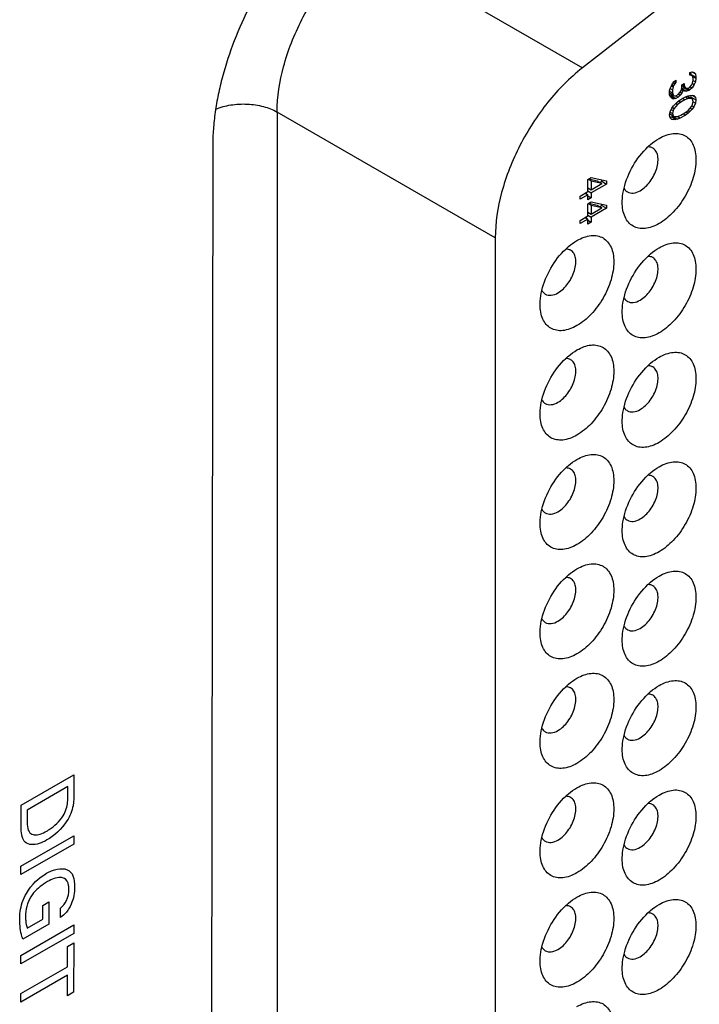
# Model space of a CAD drawing. Header units: inches. Extents: x 0 to 34, y 0 to 22.
# Tile 11 of 74: x 5.774 to 6.23, y 13.189 to 13.85. Entities that reach past the tile are written whole.
import ezdxf

# ---------------------------------------------------------------- set-up
doc = ezdxf.new("R2010")
doc.units = ezdxf.units.IN
doc.header["$LTSCALE"] = 1.87
doc.header["$MEASUREMENT"] = 0
doc.layers.get('0').update_dxf_attribs({"linetype": 'CONTINUOUS'})
doc.layers.add('02___PRT_ALL_AXES', color=7, linetype='CONTINUOUS')

msp = doc.modelspace()

# ---------------------------------------------------------------- linework, layer by layer
at = {"color": 7, "linetype": 'CONTINUOUS'}
for p, q in [((6.00562, 13.9023), (6.15199, 13.81779)), ((6.23048, 13.87909), (6.15199, 13.81779)), ((6.22413, 13.81468), (6.22563, 13.81521)), ((6.22413, 13.81298), (6.22413, 13.81468)), ((6.22413, 13.8136), (6.22526, 13.81295)), ((6.22526, 13.81295), (6.22413, 13.81298)), ((6.22508, 13.81346), (6.22483, 13.81492)), ((6.22508, 13.81346), (6.22827, 13.81162)), ((6.22508, 13.81305), (6.22508, 13.81346)), ((6.22601, 13.81236), (6.22526, 13.81295)), ((6.22551, 13.81516), (6.22789, 13.81379)), ((6.22563, 13.81521), (6.22714, 13.81471)), ((6.22639, 13.81088), (6.22601, 13.81236)), ((6.22604, 13.81223), (6.22827, 13.81094)), ((6.22714, 13.81471), (6.22789, 13.81379)), ((6.22789, 13.81379), (6.22827, 13.81162)), ((6.22827, 13.81162), (6.22827, 13.81094)), ((6.21097, 13.80402), (6.21172, 13.80581)), ((6.2117, 13.80576), (6.21285, 13.8051)), ((6.21172, 13.80581), (6.21247, 13.80727)), ((6.21214, 13.80662), (6.21322, 13.806)), ((6.21247, 13.80727), (6.2136, 13.8086)), ((6.21285, 13.8051), (6.21247, 13.80318)), ((6.21322, 13.806), (6.21285, 13.8051)), ((6.21288, 13.80775), (6.21397, 13.80711)), ((6.21397, 13.80711), (6.21322, 13.806)), ((6.21357, 13.80856), (6.21473, 13.80789)), ((6.2136, 13.8086), (6.21473, 13.80959)), ((6.21473, 13.80789), (6.21397, 13.80711)), ((6.21473, 13.80959), (6.21473, 13.80789)), ((6.21849, 13.80292), (6.21886, 13.80517)), ((6.21886, 13.80653), (6.22037, 13.8074)), ((6.21886, 13.80517), (6.21886, 13.80653)), ((6.21886, 13.80574), (6.22112, 13.80444)), ((6.21919, 13.80672), (6.22037, 13.80604)), ((6.22037, 13.8074), (6.22037, 13.80604)), ((6.22037, 13.80604), (6.22112, 13.80444)), ((6.22413, 13.80481), (6.22526, 13.80614)), ((6.22434, 13.80507), (6.22563, 13.80432)), ((6.22526, 13.80614), (6.22601, 13.8076)), ((6.22714, 13.80655), (6.22563, 13.80432)), ((6.22585, 13.80729), (6.22714, 13.80655)), ((6.22601, 13.8076), (6.22639, 13.80952)), ((6.22633, 13.80924), (6.22789, 13.80834)), ((6.22639, 13.80952), (6.22639, 13.81088)), ((6.22789, 13.80834), (6.22714, 13.80655)), ((6.22827, 13.81094), (6.22789, 13.80834)), ((6.21059, 13.80244), (6.21097, 13.80402)), ((6.21059, 13.79972), (6.21059, 13.80244)), ((6.21059, 13.80223), (6.21247, 13.80114)), ((6.21059, 13.80096), (6.21285, 13.79966)), ((6.21059, 13.80071), (6.21322, 13.79919)), ((6.21097, 13.79857), (6.21059, 13.79972)), ((6.21083, 13.79898), (6.21154, 13.79918)), ((6.21172, 13.79765), (6.21097, 13.79857)), ((6.21098, 13.80404), (6.21247, 13.80318)), ((6.211, 13.79853), (6.2136, 13.79703)), ((6.21154, 13.79918), (6.2124, 13.79967)), ((6.21154, 13.79918), (6.21473, 13.79734)), ((6.21247, 13.80318), (6.21247, 13.80114)), ((6.21247, 13.80114), (6.21285, 13.79966)), ((6.21285, 13.79966), (6.21322, 13.79919)), ((6.21322, 13.79919), (6.21397, 13.79895)), ((6.21397, 13.79895), (6.21473, 13.79904)), ((6.21473, 13.79904), (6.21623, 13.79991)), ((6.21476, 13.79906), (6.21623, 13.79821)), ((6.21623, 13.79991), (6.21774, 13.80146)), ((6.21774, 13.79942), (6.21623, 13.79821)), ((6.21647, 13.80015), (6.21774, 13.79942)), ((6.2177, 13.80142), (6.21886, 13.80075)), ((6.21774, 13.80146), (6.21849, 13.80292)), ((6.21886, 13.80075), (6.21774, 13.79942)), ((6.21774, 13.79636), (6.22112, 13.79831)), ((6.21858, 13.80348), (6.21962, 13.80289)), ((6.21869, 13.80399), (6.2202, 13.80451)), ((6.21869, 13.80399), (6.22187, 13.80215)), ((6.21962, 13.80289), (6.21886, 13.80075)), ((6.22074, 13.80218), (6.21962, 13.80289)), ((6.2202, 13.80451), (6.22059, 13.80474)), ((6.2202, 13.80451), (6.22338, 13.80268)), ((6.22187, 13.80215), (6.22074, 13.80218)), ((6.22112, 13.80444), (6.22187, 13.80419)), ((6.22112, 13.79831), (6.223, 13.79906)), ((6.22125, 13.79837), (6.223, 13.79736)), ((6.22187, 13.80419), (6.22338, 13.80438)), ((6.22338, 13.80268), (6.22187, 13.80215)), ((6.22219, 13.80423), (6.22413, 13.80311)), ((6.22253, 13.79887), (6.22526, 13.7973)), ((6.223, 13.79906), (6.22413, 13.79937)), ((6.22338, 13.80438), (6.22413, 13.80481)), ((6.22413, 13.80311), (6.22338, 13.80268)), ((6.22563, 13.80432), (6.22413, 13.80311)), ((6.22413, 13.79937), (6.22563, 13.79956)), ((6.22508, 13.79815), (6.22482, 13.79945)), ((6.22547, 13.79954), (6.22789, 13.79814)), ((6.22563, 13.79956), (6.22676, 13.79919)), ((6.22676, 13.79919), (6.22789, 13.79814)), ((6.21247, 13.79706), (6.21172, 13.79765)), ((6.21209, 13.79072), (6.21322, 13.79239)), ((6.2136, 13.79703), (6.21247, 13.79706)), ((6.21322, 13.79239), (6.21473, 13.79394)), ((6.21473, 13.79734), (6.2136, 13.79703)), ((6.21585, 13.79323), (6.2136, 13.79057)), ((6.21469, 13.7939), (6.21585, 13.79323)), ((6.21623, 13.79821), (6.21473, 13.79734)), ((6.21473, 13.79394), (6.21585, 13.79493)), ((6.21585, 13.79493), (6.21774, 13.79636)), ((6.21811, 13.79487), (6.21585, 13.79323)), ((6.21679, 13.79564), (6.21811, 13.79487)), ((6.22074, 13.79639), (6.21811, 13.79487)), ((6.22074, 13.79639), (6.21927, 13.79724)), ((6.223, 13.79736), (6.22074, 13.79639)), ((6.22526, 13.7973), (6.223, 13.79736)), ((6.223, 13.78919), (6.22526, 13.79186)), ((6.22497, 13.79746), (6.22508, 13.79815)), ((6.22508, 13.79815), (6.22827, 13.79631)), ((6.22601, 13.79671), (6.22526, 13.7973)), ((6.22526, 13.79186), (6.22601, 13.79331)), ((6.22554, 13.79241), (6.22676, 13.7917)), ((6.22676, 13.7917), (6.22563, 13.79003)), ((6.22639, 13.79523), (6.22601, 13.79671)), ((6.22601, 13.79331), (6.22639, 13.79523)), ((6.22633, 13.79496), (6.22789, 13.79406)), ((6.22789, 13.79406), (6.22676, 13.7917)), ((6.22789, 13.79814), (6.22827, 13.79631)), ((6.22827, 13.79631), (6.22789, 13.79406)), ((6.09356, 13.70365), (5.94719, 13.78816)), ((5.94719, 13.78816), (5.94719, 12.74973)), ((6.21059, 13.78611), (6.21097, 13.78837)), ((6.21097, 13.78428), (6.21059, 13.78611)), ((6.2107, 13.78679), (6.2136, 13.78512)), ((6.21073, 13.78693), (6.21285, 13.78571)), ((6.21092, 13.78809), (6.21247, 13.78719)), ((6.21097, 13.78837), (6.21209, 13.79072)), ((6.21154, 13.78489), (6.21267, 13.7852)), ((6.21165, 13.7898), (6.21285, 13.78911)), ((6.21244, 13.79123), (6.2136, 13.79057)), ((6.21285, 13.78911), (6.21247, 13.78719)), ((6.21247, 13.78719), (6.21285, 13.78571)), ((6.21267, 13.7852), (6.21314, 13.78539)), ((6.21267, 13.7852), (6.21585, 13.78336)), ((6.2136, 13.79057), (6.21285, 13.78911)), ((6.21285, 13.78571), (6.2136, 13.78512)), ((6.2136, 13.78512), (6.21585, 13.78507)), ((6.21585, 13.78507), (6.21811, 13.78603)), ((6.21598, 13.78512), (6.21774, 13.78411)), ((6.22112, 13.78607), (6.21774, 13.78411)), ((6.21811, 13.78603), (6.22074, 13.78755)), ((6.21965, 13.78692), (6.22112, 13.78607)), ((6.22074, 13.78755), (6.223, 13.78919)), ((6.223, 13.78749), (6.22112, 13.78607)), ((6.2217, 13.78824), (6.223, 13.78749)), ((6.22296, 13.78916), (6.22413, 13.78848)), ((6.22413, 13.78848), (6.223, 13.78749)), ((6.22563, 13.79003), (6.22413, 13.78848)), ((6.22434, 13.79078), (6.22563, 13.79003)), ((6.21086, 13.7848), (6.21154, 13.78489)), ((6.21209, 13.78323), (6.21097, 13.78428)), ((6.21154, 13.78489), (6.21473, 13.78305)), ((6.21322, 13.78287), (6.21209, 13.78323)), ((6.21473, 13.78305), (6.21322, 13.78287)), ((6.21585, 13.78336), (6.21473, 13.78305)), ((6.21774, 13.78411), (6.21585, 13.78336)), ((6.15575, 13.74288), (6.15801, 13.74418)), ((6.15575, 13.73471), (6.15575, 13.74288)), ((6.15801, 13.7418), (6.15595, 13.74299)), ((6.15642, 13.74327), (6.16197, 13.74198)), ((6.15801, 13.74418), (6.16816, 13.74188)), ((6.16515, 13.74014), (6.15801, 13.7418)), ((6.15801, 13.7418), (6.15801, 13.73602)), ((6.15801, 13.73602), (6.16515, 13.74014)), ((6.16816, 13.73984), (6.15801, 13.73398)), ((6.16197, 13.74198), (6.16515, 13.74014)), ((6.16374, 13.74096), (6.16498, 13.74168)), ((6.16498, 13.74168), (6.16498, 13.7426)), ((6.16498, 13.74168), (6.16816, 13.73984)), ((6.16816, 13.74188), (6.16816, 13.73984)), ((6.15049, 13.73167), (6.15575, 13.73471)), ((6.15575, 13.73267), (6.15049, 13.72963)), ((6.15398, 13.73369), (6.15575, 13.73267)), ((6.15483, 13.73321), (6.15483, 13.73418)), ((6.15575, 13.73732), (6.15801, 13.73602)), ((6.15575, 13.73635), (6.15659, 13.73683)), ((6.15575, 13.73528), (6.15801, 13.73398)), ((6.15575, 13.72927), (6.15575, 13.73267)), ((6.15801, 13.73398), (6.15801, 13.73057)), ((6.15049, 13.72963), (6.15049, 13.73167)), ((6.15575, 13.73188), (6.15801, 13.73057)), ((6.15801, 13.73057), (6.15575, 13.72927)), ((6.15575, 13.72655), (6.15801, 13.72785)), ((6.15575, 13.71838), (6.15575, 13.72655)), ((6.15801, 13.72547), (6.15595, 13.72666)), ((6.15642, 13.72694), (6.16197, 13.72565)), ((6.15801, 13.72785), (6.16816, 13.72555)), ((6.16197, 13.72565), (6.16515, 13.72381)), ((6.16498, 13.72535), (6.16498, 13.72627)), ((6.16816, 13.72555), (6.16816, 13.72351)), ((6.15575, 13.72099), (6.15801, 13.71969)), ((6.15575, 13.72002), (6.15659, 13.7205)), ((6.15575, 13.71895), (6.15801, 13.71765)), ((6.16515, 13.72381), (6.15801, 13.72547)), ((6.15801, 13.72547), (6.15801, 13.71969)), ((6.15801, 13.71969), (6.16515, 13.72381)), ((6.16816, 13.72351), (6.15801, 13.71765)), ((6.16374, 13.72463), (6.16498, 13.72535)), ((6.16498, 13.72535), (6.16816, 13.72351)), ((6.15049, 13.71534), (6.15575, 13.71838)), ((6.15575, 13.71634), (6.15049, 13.7133)), ((6.15049, 13.7133), (6.15049, 13.71534)), ((6.15398, 13.71736), (6.15575, 13.71634)), ((6.15483, 13.71688), (6.15483, 13.71785)), ((6.15575, 13.71294), (6.15575, 13.71634)), ((6.15575, 13.71555), (6.15801, 13.71424)), ((6.15801, 13.71424), (6.15575, 13.71294)), ((6.15801, 13.71765), (6.15801, 13.71424)), ((6.09356, 13.70365), (6.09356, 12.66521))]:
    msp.add_line(p, q, dxfattribs=at)
at = {"color": 40, "linetype": 'CONTINUOUS'}
for p, q in [((5.77528, 13.32278), (5.81077, 13.3432)), ((5.81077, 13.3432), (5.81075, 13.33133)), ((5.80668, 13.33517), (5.7793, 13.31942)), ((5.80667, 13.32836), (5.80668, 13.33517)), ((5.77526, 13.31125), (5.77528, 13.32278)), ((5.7793, 13.31942), (5.7793, 13.31385)), ((5.8107, 13.29655), (5.77521, 13.27613)), ((5.77522, 13.28181), (5.81071, 13.30223)), ((5.81071, 13.30223), (5.8107, 13.29655)), ((5.77521, 13.27613), (5.77522, 13.28181)), ((5.78996, 13.25546), (5.79404, 13.25781)), ((5.79404, 13.25781), (5.79402, 13.24276)), ((5.78995, 13.24609), (5.78996, 13.25546)), ((5.80179, 13.2474), (5.8018, 13.25359)), ((5.77943, 13.24004), (5.78995, 13.24609)), ((5.77513, 13.22188), (5.81062, 13.2423)), ((5.81062, 13.23662), (5.77513, 13.2162)), ((5.79402, 13.24276), (5.77653, 13.23269)), ((5.81062, 13.2423), (5.81062, 13.23662)), ((5.80643, 13.22793), (5.81061, 13.23034)), ((5.81061, 13.23034), (5.81056, 13.19722)), ((5.80641, 13.21418), (5.80643, 13.22793)), ((5.77513, 13.2162), (5.77513, 13.22188)), ((5.7751, 13.19617), (5.80641, 13.21418)), ((5.8064, 13.20857), (5.77509, 13.19055)), ((5.80638, 13.19482), (5.8064, 13.20857)), ((5.81056, 13.19722), (5.80638, 13.19482)), ((5.77509, 13.19055), (5.7751, 13.19617))]:
    msp.add_line(p, q, dxfattribs=at)
at = {"color": 7, "linetype": 'CONTINUOUS'}
for points, knots in [([(5.94719, 13.78816), (5.94719, 13.79839), (5.9506, 13.81995), (5.96284, 13.85091), (5.98121, 13.87945), (5.99706, 13.89562), (6.00562, 13.9023)], [0, 0, 0, 0, 0.232708, 0.490109, 0.752792, 1, 1, 1, 1]), ([(6.15199, 13.81779), (6.14343, 13.8111), (6.12758, 13.79493), (6.10922, 13.7664), (6.09697, 13.73544), (6.09356, 13.71388), (6.09356, 13.70365)], [0, 0, 0, 0, 0.247208, 0.509891, 0.767292, 1, 1, 1, 1]), ([(5.90587, 13.79009), (5.90911, 13.79143), (5.91616, 13.7933), (5.9271, 13.79388), (5.93774, 13.79233), (5.94433, 13.78981), (5.94719, 13.78816)], [0, 0, 0, 0, 0.246634, 0.509303, 0.767026, 1, 1, 1, 1]), ([(6.20352, 13.77046), (6.20505, 13.77135), (6.20811, 13.7728), (6.2128, 13.77393), (6.21721, 13.77382), (6.22114, 13.7724), (6.22433, 13.76971), (6.22663, 13.76595), (6.228, 13.76132), (6.22859, 13.75388), (6.22674, 13.74356), (6.22144, 13.73154), (6.21368, 13.72093), (6.20703, 13.71533), (6.20352, 13.71331)], [0, 0, 0, 0, 0.06042, 0.114546, 0.163177, 0.208605, 0.254033, 0.302671, 0.356751, 0.417204, 0.55545, 0.708598, 0.861732, 1, 1, 1, 1]), ([(6.19599, 13.76475), (6.19659, 13.76532), (6.19893, 13.76743), (6.2015, 13.76929), (6.20352, 13.77046)], [0, 0, 0, 0, 0.262042, 1, 1, 1, 1]), ([(6.17995, 13.73698), (6.1812, 13.74223), (6.18541, 13.75234), (6.19207, 13.76105), (6.19599, 13.76475)], [0, 0, 0, 0, 0.500021, 1, 1, 1, 1]), ([(6.19079, 13.73535), (6.19342, 13.73687), (6.19804, 13.74146), (6.20166, 13.74855), (6.2029, 13.75457), (6.2028, 13.75857), (6.20168, 13.76189), (6.20014, 13.76346), (6.19929, 13.76395)], [0, 0, 0, 0, 0.269891, 0.561317, 0.695457, 0.81314, 0.912854, 1, 1, 1, 1]), ([(6.19929, 13.76395), (6.19905, 13.76409), (6.19803, 13.76459), (6.19686, 13.76477), (6.196, 13.76475)], [0, 0, 0, 0, 0.242971, 1, 1, 1, 1]), ([(6.17877, 13.72759), (6.17877, 13.72834), (6.17888, 13.7315), (6.17939, 13.73464), (6.17995, 13.73698)], [0, 0, 0, 0, 0.237914, 1, 1, 1, 1]), ([(6.17995, 13.73697), (6.1801, 13.73671), (6.1807, 13.73574), (6.18156, 13.73493), (6.18229, 13.73451)], [0, 0, 0, 0, 0.262398, 1, 1, 1, 1]), ([(6.18229, 13.73451), (6.18344, 13.73385), (6.18657, 13.73337), (6.18938, 13.73454), (6.19079, 13.73535)], [0, 0, 0, 0, 0.449164, 1, 1, 1, 1]), ([(6.20352, 13.71331), (6.20198, 13.71242), (6.19893, 13.71097), (6.19423, 13.70983), (6.18982, 13.70994), (6.1859, 13.71137), (6.18271, 13.71405), (6.1804, 13.71781), (6.17904, 13.72245), (6.17877, 13.72582), (6.17877, 13.72759)], [0, 0, 0, 0, 0.144822, 0.274556, 0.391121, 0.500007, 0.608892, 0.725474, 0.8551, 1, 1, 1, 1]), ([(6.14083, 13.69617), (6.14143, 13.69674), (6.14378, 13.69884), (6.14635, 13.70071), (6.14836, 13.70187)], [0, 0, 0, 0, 0.262042, 1, 1, 1, 1]), ([(6.14836, 13.70187), (6.1499, 13.70276), (6.15295, 13.70421), (6.15765, 13.70535), (6.16206, 13.70523), (6.16598, 13.70381), (6.16918, 13.70113), (6.17148, 13.69736), (6.17284, 13.69273), (6.17343, 13.6853), (6.17159, 13.67498), (6.16629, 13.66295), (6.15853, 13.65234), (6.15188, 13.64675), (6.14836, 13.64472)], [0, 0, 0, 0, 0.06042, 0.114546, 0.163177, 0.208605, 0.254033, 0.302671, 0.356751, 0.417204, 0.55545, 0.708598, 0.861732, 1, 1, 1, 1]), ([(6.20352, 13.69698), (6.20505, 13.69786), (6.20811, 13.69932), (6.2128, 13.70045), (6.21721, 13.70034), (6.22114, 13.69892), (6.22433, 13.69623), (6.22663, 13.69247), (6.228, 13.68783), (6.22859, 13.6804), (6.22674, 13.67008), (6.22144, 13.65805), (6.21368, 13.64745), (6.20703, 13.64185), (6.20352, 13.63982)], [0, 0, 0, 0, 0.06042, 0.114546, 0.163177, 0.208605, 0.254033, 0.302671, 0.356751, 0.417204, 0.55545, 0.708598, 0.861732, 1, 1, 1, 1]), ([(6.12479, 13.66839), (6.12605, 13.67364), (6.13026, 13.68376), (6.13691, 13.69246), (6.14083, 13.69617)], [0, 0, 0, 0, 0.500021, 1, 1, 1, 1]), ([(6.13564, 13.66676), (6.13827, 13.66828), (6.14288, 13.67288), (6.14651, 13.67996), (6.14774, 13.68599), (6.14765, 13.68998), (6.14653, 13.6933), (6.14498, 13.69488), (6.14414, 13.69537)], [0, 0, 0, 0, 0.269891, 0.561317, 0.695457, 0.81314, 0.912854, 1, 1, 1, 1]), ([(6.14414, 13.69537), (6.1439, 13.6955), (6.14287, 13.696), (6.1417, 13.69618), (6.14084, 13.69616)], [0, 0, 0, 0, 0.242971, 1, 1, 1, 1]), ([(6.19599, 13.69127), (6.19659, 13.69184), (6.19893, 13.69395), (6.2015, 13.69581), (6.20352, 13.69698)], [0, 0, 0, 0, 0.262042, 1, 1, 1, 1]), ([(6.17995, 13.6635), (6.1812, 13.66875), (6.18541, 13.67886), (6.19207, 13.68756), (6.19599, 13.69127)], [0, 0, 0, 0, 0.500021, 1, 1, 1, 1]), ([(6.19079, 13.66187), (6.19342, 13.66339), (6.19804, 13.66798), (6.20166, 13.67507), (6.2029, 13.68109), (6.2028, 13.68509), (6.20168, 13.68841), (6.20014, 13.68998), (6.19929, 13.69047)], [0, 0, 0, 0, 0.269891, 0.561317, 0.695457, 0.81314, 0.912854, 1, 1, 1, 1]), ([(6.19929, 13.69047), (6.19905, 13.69061), (6.19803, 13.69111), (6.19686, 13.69128), (6.196, 13.69127)], [0, 0, 0, 0, 0.242971, 1, 1, 1, 1]), ([(6.12362, 13.65901), (6.12362, 13.65976), (6.12372, 13.66292), (6.12423, 13.66605), (6.12479, 13.66839)], [0, 0, 0, 0, 0.237914, 1, 1, 1, 1]), ([(6.1248, 13.66838), (6.12494, 13.66812), (6.12554, 13.66715), (6.12641, 13.66634), (6.12714, 13.66592)], [0, 0, 0, 0, 0.262398, 1, 1, 1, 1]), ([(6.12714, 13.66592), (6.12828, 13.66526), (6.13142, 13.66479), (6.13423, 13.66595), (6.13564, 13.66676)], [0, 0, 0, 0, 0.449164, 1, 1, 1, 1]), ([(6.17877, 13.65411), (6.17877, 13.65486), (6.17888, 13.65802), (6.17939, 13.66116), (6.17995, 13.6635)], [0, 0, 0, 0, 0.237914, 1, 1, 1, 1]), ([(6.17995, 13.66349), (6.1801, 13.66322), (6.1807, 13.66226), (6.18156, 13.66145), (6.18229, 13.66103)], [0, 0, 0, 0, 0.262398, 1, 1, 1, 1]), ([(6.18229, 13.66103), (6.18344, 13.66036), (6.18657, 13.65989), (6.18938, 13.66106), (6.19079, 13.66187)], [0, 0, 0, 0, 0.449164, 1, 1, 1, 1]), ([(6.14836, 13.64472), (6.14683, 13.64383), (6.14377, 13.64238), (6.13908, 13.64124), (6.13467, 13.64136), (6.13075, 13.64278), (6.12755, 13.64547), (6.12525, 13.64923), (6.12388, 13.65386), (6.12362, 13.65723), (6.12362, 13.65901)], [0, 0, 0, 0, 0.144822, 0.274556, 0.391121, 0.500007, 0.608892, 0.725474, 0.8551, 1, 1, 1, 1]), ([(6.20352, 13.63982), (6.20198, 13.63894), (6.19893, 13.63748), (6.19423, 13.63635), (6.18982, 13.63646), (6.1859, 13.63788), (6.18271, 13.64057), (6.1804, 13.64433), (6.17904, 13.64896), (6.17877, 13.65234), (6.17877, 13.65411)], [0, 0, 0, 0, 0.144822, 0.274556, 0.391121, 0.500007, 0.608892, 0.725474, 0.8551, 1, 1, 1, 1]), ([(6.14083, 13.62269), (6.14143, 13.62325), (6.14378, 13.62536), (6.14635, 13.62723), (6.14836, 13.62839)], [0, 0, 0, 0, 0.262042, 1, 1, 1, 1]), ([(6.14836, 13.62839), (6.1499, 13.62928), (6.15295, 13.63073), (6.15765, 13.63186), (6.16206, 13.63175), (6.16598, 13.63033), (6.16918, 13.62764), (6.17148, 13.62388), (6.17284, 13.61925), (6.17343, 13.61181), (6.17159, 13.60149), (6.16629, 13.58947), (6.15853, 13.57886), (6.15188, 13.57327), (6.14836, 13.57124)], [0, 0, 0, 0, 0.06042, 0.114546, 0.163177, 0.208605, 0.254033, 0.302671, 0.356751, 0.417204, 0.55545, 0.708598, 0.861732, 1, 1, 1, 1]), ([(6.20352, 13.62349), (6.20505, 13.62438), (6.20811, 13.62583), (6.2128, 13.62697), (6.21721, 13.62686), (6.22114, 13.62543), (6.22433, 13.62275), (6.22663, 13.61899), (6.228, 13.61435), (6.22859, 13.60692), (6.22674, 13.5966), (6.22144, 13.58457), (6.21368, 13.57397), (6.20703, 13.56837), (6.20352, 13.56634)], [0, 0, 0, 0, 0.06042, 0.114546, 0.163177, 0.208605, 0.254033, 0.302671, 0.356751, 0.417204, 0.55545, 0.708598, 0.861732, 1, 1, 1, 1]), ([(6.12479, 13.59491), (6.12605, 13.60016), (6.13026, 13.61028), (6.13691, 13.61898), (6.14083, 13.62269)], [0, 0, 0, 0, 0.500021, 1, 1, 1, 1]), ([(6.13564, 13.59328), (6.13827, 13.5948), (6.14288, 13.59939), (6.14651, 13.60648), (6.14774, 13.61251), (6.14765, 13.6165), (6.14653, 13.61982), (6.14498, 13.62139), (6.14414, 13.62188)], [0, 0, 0, 0, 0.269891, 0.561317, 0.695457, 0.81314, 0.912854, 1, 1, 1, 1]), ([(6.14414, 13.62188), (6.1439, 13.62202), (6.14287, 13.62252), (6.1417, 13.6227), (6.14084, 13.62268)], [0, 0, 0, 0, 0.242971, 1, 1, 1, 1]), ([(6.19599, 13.61779), (6.19659, 13.61836), (6.19893, 13.62046), (6.2015, 13.62233), (6.20352, 13.62349)], [0, 0, 0, 0, 0.262042, 1, 1, 1, 1]), ([(6.17995, 13.59002), (6.1812, 13.59527), (6.18541, 13.60538), (6.19207, 13.61408), (6.19599, 13.61779)], [0, 0, 0, 0, 0.500021, 1, 1, 1, 1]), ([(6.19079, 13.58839), (6.19342, 13.5899), (6.19804, 13.5945), (6.20166, 13.60158), (6.2029, 13.60761), (6.2028, 13.61161), (6.20168, 13.61493), (6.20014, 13.6165), (6.19929, 13.61699)], [0, 0, 0, 0, 0.269891, 0.561317, 0.695457, 0.81314, 0.912854, 1, 1, 1, 1]), ([(6.19929, 13.61699), (6.19905, 13.61713), (6.19803, 13.61762), (6.19686, 13.6178), (6.196, 13.61778)], [0, 0, 0, 0, 0.242971, 1, 1, 1, 1]), ([(6.12362, 13.58552), (6.12362, 13.58628), (6.12372, 13.58943), (6.12423, 13.59257), (6.12479, 13.59491)], [0, 0, 0, 0, 0.237914, 1, 1, 1, 1]), ([(6.1248, 13.5949), (6.12494, 13.59464), (6.12554, 13.59367), (6.12641, 13.59286), (6.12714, 13.59244)], [0, 0, 0, 0, 0.262398, 1, 1, 1, 1]), ([(6.12714, 13.59244), (6.12828, 13.59178), (6.13142, 13.5913), (6.13423, 13.59247), (6.13564, 13.59328)], [0, 0, 0, 0, 0.449164, 1, 1, 1, 1]), ([(6.17877, 13.58063), (6.17877, 13.58138), (6.17888, 13.58454), (6.17939, 13.58768), (6.17995, 13.59002)], [0, 0, 0, 0, 0.237914, 1, 1, 1, 1]), ([(6.17995, 13.59), (6.1801, 13.58974), (6.1807, 13.58877), (6.18156, 13.58797), (6.18229, 13.58754)], [0, 0, 0, 0, 0.262398, 1, 1, 1, 1]), ([(6.18229, 13.58754), (6.18344, 13.58688), (6.18657, 13.58641), (6.18938, 13.58757), (6.19079, 13.58839)], [0, 0, 0, 0, 0.449164, 1, 1, 1, 1]), ([(6.14836, 13.57124), (6.14683, 13.57035), (6.14377, 13.5689), (6.13908, 13.56776), (6.13467, 13.56787), (6.13075, 13.5693), (6.12755, 13.57198), (6.12525, 13.57574), (6.12388, 13.58038), (6.12362, 13.58375), (6.12362, 13.58552)], [0, 0, 0, 0, 0.144822, 0.274556, 0.391121, 0.500007, 0.608892, 0.725474, 0.8551, 1, 1, 1, 1]), ([(6.20352, 13.56634), (6.20198, 13.56545), (6.19893, 13.564), (6.19423, 13.56287), (6.18982, 13.56298), (6.1859, 13.5644), (6.18271, 13.56709), (6.1804, 13.57085), (6.17904, 13.57548), (6.17877, 13.57885), (6.17877, 13.58063)], [0, 0, 0, 0, 0.144822, 0.274556, 0.391121, 0.500007, 0.608892, 0.725474, 0.8551, 1, 1, 1, 1]), ([(6.14083, 13.5492), (6.14143, 13.54977), (6.14378, 13.55188), (6.14635, 13.55374), (6.14836, 13.55491)], [0, 0, 0, 0, 0.262042, 1, 1, 1, 1]), ([(6.14836, 13.55491), (6.1499, 13.55579), (6.15295, 13.55725), (6.15765, 13.55838), (6.16206, 13.55827), (6.16598, 13.55685), (6.16918, 13.55416), (6.17148, 13.5504), (6.17284, 13.54577), (6.17343, 13.53833), (6.17159, 13.52801), (6.16629, 13.51598), (6.15853, 13.50538), (6.15188, 13.49978), (6.14836, 13.49775)], [0, 0, 0, 0, 0.06042, 0.114546, 0.163177, 0.208605, 0.254033, 0.302671, 0.356751, 0.417204, 0.55545, 0.708598, 0.861732, 1, 1, 1, 1]), ([(6.12479, 13.52143), (6.12605, 13.52668), (6.13026, 13.53679), (6.13691, 13.54549), (6.14083, 13.5492)], [0, 0, 0, 0, 0.500021, 1, 1, 1, 1]), ([(6.13564, 13.5198), (6.13827, 13.52132), (6.14288, 13.52591), (6.14651, 13.533), (6.14774, 13.53902), (6.14765, 13.54302), (6.14653, 13.54634), (6.14498, 13.54791), (6.14414, 13.5484)], [0, 0, 0, 0, 0.269891, 0.561317, 0.695457, 0.81314, 0.912854, 1, 1, 1, 1]), ([(6.14414, 13.5484), (6.1439, 13.54854), (6.14287, 13.54904), (6.1417, 13.54922), (6.14084, 13.5492)], [0, 0, 0, 0, 0.242971, 1, 1, 1, 1]), ([(6.19599, 13.54431), (6.19659, 13.54488), (6.19893, 13.54698), (6.2015, 13.54885), (6.20352, 13.55001)], [0, 0, 0, 0, 0.262042, 1, 1, 1, 1]), ([(6.20352, 13.55001), (6.20505, 13.5509), (6.20811, 13.55235), (6.2128, 13.55349), (6.21721, 13.55337), (6.22114, 13.55195), (6.22433, 13.54926), (6.22663, 13.5455), (6.228, 13.54087), (6.22859, 13.53343), (6.22674, 13.52311), (6.22144, 13.51109), (6.21368, 13.50048), (6.20703, 13.49489), (6.20352, 13.49286)], [0, 0, 0, 0, 0.06042, 0.114546, 0.163177, 0.208605, 0.254033, 0.302671, 0.356751, 0.417204, 0.55545, 0.708598, 0.861732, 1, 1, 1, 1]), ([(6.17995, 13.51653), (6.1812, 13.52178), (6.18541, 13.5319), (6.19207, 13.5406), (6.19599, 13.54431)], [0, 0, 0, 0, 0.500021, 1, 1, 1, 1]), ([(6.19079, 13.5149), (6.19342, 13.51642), (6.19804, 13.52102), (6.20166, 13.5281), (6.2029, 13.53413), (6.2028, 13.53812), (6.20168, 13.54144), (6.20014, 13.54301), (6.19929, 13.54351)], [0, 0, 0, 0, 0.269891, 0.561317, 0.695457, 0.81314, 0.912854, 1, 1, 1, 1]), ([(6.19929, 13.54351), (6.19905, 13.54364), (6.19803, 13.54414), (6.19686, 13.54432), (6.196, 13.5443)], [0, 0, 0, 0, 0.242971, 1, 1, 1, 1]), ([(6.12362, 13.51204), (6.12362, 13.51279), (6.12372, 13.51595), (6.12423, 13.51909), (6.12479, 13.52143)], [0, 0, 0, 0, 0.237914, 1, 1, 1, 1]), ([(6.1248, 13.52142), (6.12494, 13.52115), (6.12554, 13.52019), (6.12641, 13.51938), (6.12714, 13.51896)], [0, 0, 0, 0, 0.262398, 1, 1, 1, 1]), ([(6.12714, 13.51896), (6.12828, 13.5183), (6.13142, 13.51782), (6.13423, 13.51899), (6.13564, 13.5198)], [0, 0, 0, 0, 0.449164, 1, 1, 1, 1]), ([(6.17877, 13.50715), (6.17877, 13.5079), (6.17888, 13.51106), (6.17939, 13.51419), (6.17995, 13.51653)], [0, 0, 0, 0, 0.237914, 1, 1, 1, 1]), ([(6.17995, 13.51652), (6.1801, 13.51626), (6.1807, 13.51529), (6.18156, 13.51448), (6.18229, 13.51406)], [0, 0, 0, 0, 0.262398, 1, 1, 1, 1]), ([(6.18229, 13.51406), (6.18344, 13.5134), (6.18657, 13.51292), (6.18938, 13.51409), (6.19079, 13.5149)], [0, 0, 0, 0, 0.449164, 1, 1, 1, 1]), ([(6.14836, 13.49775), (6.14683, 13.49687), (6.14377, 13.49541), (6.13908, 13.49428), (6.13467, 13.49439), (6.13075, 13.49581), (6.12755, 13.4985), (6.12525, 13.50226), (6.12388, 13.50689), (6.12362, 13.51027), (6.12362, 13.51204)], [0, 0, 0, 0, 0.144822, 0.274556, 0.391121, 0.500007, 0.608892, 0.725474, 0.8551, 1, 1, 1, 1]), ([(6.20352, 13.49286), (6.20198, 13.49197), (6.19893, 13.49052), (6.19423, 13.48938), (6.18982, 13.4895), (6.1859, 13.49092), (6.18271, 13.49361), (6.1804, 13.49737), (6.17904, 13.502), (6.17877, 13.50537), (6.17877, 13.50715)], [0, 0, 0, 0, 0.144822, 0.274556, 0.391121, 0.500007, 0.608892, 0.725474, 0.8551, 1, 1, 1, 1]), ([(6.14083, 13.47572), (6.14143, 13.47629), (6.14378, 13.4784), (6.14635, 13.48026), (6.14836, 13.48142)], [0, 0, 0, 0, 0.262042, 1, 1, 1, 1]), ([(6.14836, 13.48142), (6.1499, 13.48231), (6.15295, 13.48376), (6.15765, 13.4849), (6.16206, 13.48479), (6.16598, 13.48336), (6.16918, 13.48068), (6.17148, 13.47692), (6.17284, 13.47228), (6.17343, 13.46485), (6.17159, 13.45453), (6.16629, 13.4425), (6.15853, 13.4319), (6.15188, 13.4263), (6.14836, 13.42427)], [0, 0, 0, 0, 0.06042, 0.114546, 0.163177, 0.208605, 0.254033, 0.302671, 0.356751, 0.417204, 0.55545, 0.708598, 0.861732, 1, 1, 1, 1]), ([(6.12479, 13.44795), (6.12605, 13.4532), (6.13026, 13.46331), (6.13691, 13.47201), (6.14083, 13.47572)], [0, 0, 0, 0, 0.500021, 1, 1, 1, 1]), ([(6.13564, 13.44632), (6.13827, 13.44784), (6.14288, 13.45243), (6.14651, 13.45951), (6.14774, 13.46554), (6.14765, 13.46954), (6.14653, 13.47286), (6.14498, 13.47443), (6.14414, 13.47492)], [0, 0, 0, 0, 0.269891, 0.561317, 0.695457, 0.81314, 0.912854, 1, 1, 1, 1]), ([(6.14414, 13.47492), (6.1439, 13.47506), (6.14287, 13.47556), (6.1417, 13.47573), (6.14084, 13.47571)], [0, 0, 0, 0, 0.242971, 1, 1, 1, 1]), ([(6.19599, 13.47083), (6.19659, 13.47139), (6.19893, 13.4735), (6.2015, 13.47537), (6.20352, 13.47653)], [0, 0, 0, 0, 0.262042, 1, 1, 1, 1]), ([(6.20352, 13.47653), (6.20505, 13.47742), (6.20811, 13.47887), (6.2128, 13.48), (6.21721, 13.47989), (6.22114, 13.47847), (6.22433, 13.47578), (6.22663, 13.47202), (6.228, 13.46739), (6.22859, 13.45995), (6.22674, 13.44963), (6.22144, 13.43761), (6.21368, 13.427), (6.20703, 13.42141), (6.20352, 13.41938)], [0, 0, 0, 0, 0.06042, 0.114546, 0.163177, 0.208605, 0.254033, 0.302671, 0.356751, 0.417204, 0.55545, 0.708598, 0.861732, 1, 1, 1, 1]), ([(6.17995, 13.44305), (6.1812, 13.4483), (6.18541, 13.45841), (6.19207, 13.46712), (6.19599, 13.47083)], [0, 0, 0, 0, 0.500021, 1, 1, 1, 1]), ([(6.19079, 13.44142), (6.19342, 13.44294), (6.19804, 13.44753), (6.20166, 13.45462), (6.2029, 13.46065), (6.2028, 13.46464), (6.20168, 13.46796), (6.20014, 13.46953), (6.19929, 13.47002)], [0, 0, 0, 0, 0.269891, 0.561317, 0.695457, 0.81314, 0.912854, 1, 1, 1, 1]), ([(6.19929, 13.47002), (6.19905, 13.47016), (6.19803, 13.47066), (6.19686, 13.47084), (6.196, 13.47082)], [0, 0, 0, 0, 0.242971, 1, 1, 1, 1]), ([(6.12362, 13.43856), (6.12362, 13.43931), (6.12372, 13.44247), (6.12423, 13.44561), (6.12479, 13.44795)], [0, 0, 0, 0, 0.237914, 1, 1, 1, 1]), ([(6.1248, 13.44793), (6.12494, 13.44767), (6.12554, 13.44671), (6.12641, 13.4459), (6.12714, 13.44548)], [0, 0, 0, 0, 0.262398, 1, 1, 1, 1]), ([(6.12714, 13.44548), (6.12828, 13.44481), (6.13142, 13.44434), (6.13423, 13.44551), (6.13564, 13.44632)], [0, 0, 0, 0, 0.449164, 1, 1, 1, 1]), ([(6.17877, 13.43366), (6.17877, 13.43441), (6.17888, 13.43757), (6.17939, 13.44071), (6.17995, 13.44305)], [0, 0, 0, 0, 0.237914, 1, 1, 1, 1]), ([(6.17995, 13.44304), (6.1801, 13.44278), (6.1807, 13.44181), (6.18156, 13.441), (6.18229, 13.44058)], [0, 0, 0, 0, 0.262398, 1, 1, 1, 1]), ([(6.18229, 13.44058), (6.18344, 13.43992), (6.18657, 13.43944), (6.18938, 13.44061), (6.19079, 13.44142)], [0, 0, 0, 0, 0.449164, 1, 1, 1, 1]), ([(6.14836, 13.42427), (6.14683, 13.42339), (6.14377, 13.42193), (6.13908, 13.4208), (6.13467, 13.42091), (6.13075, 13.42233), (6.12755, 13.42502), (6.12525, 13.42878), (6.12388, 13.43341), (6.12362, 13.43679), (6.12362, 13.43856)], [0, 0, 0, 0, 0.144822, 0.274556, 0.391121, 0.500007, 0.608892, 0.725474, 0.8551, 1, 1, 1, 1]), ([(6.20352, 13.41938), (6.20198, 13.41849), (6.19893, 13.41704), (6.19423, 13.4159), (6.18982, 13.41601), (6.1859, 13.41744), (6.18271, 13.42012), (6.1804, 13.42388), (6.17904, 13.42852), (6.17877, 13.43189), (6.17877, 13.43366)], [0, 0, 0, 0, 0.144822, 0.274556, 0.391121, 0.500007, 0.608892, 0.725474, 0.8551, 1, 1, 1, 1]), ([(6.14836, 13.40794), (6.1499, 13.40883), (6.15295, 13.41028), (6.15765, 13.41142), (6.16206, 13.41131), (6.16598, 13.40988), (6.16918, 13.4072), (6.17148, 13.40343), (6.17284, 13.3988), (6.17343, 13.39137), (6.17159, 13.38105), (6.16629, 13.36902), (6.15853, 13.35841), (6.15188, 13.35282), (6.14836, 13.35079)], [0, 0, 0, 0, 0.06042, 0.114546, 0.163177, 0.208605, 0.254033, 0.302671, 0.356751, 0.417204, 0.55545, 0.708598, 0.861732, 1, 1, 1, 1]), ([(6.12479, 13.37447), (6.12605, 13.37972), (6.13026, 13.38983), (6.13691, 13.39853), (6.14083, 13.40224)], [0, 0, 0, 0, 0.500021, 1, 1, 1, 1]), ([(6.14083, 13.40224), (6.14143, 13.40281), (6.14378, 13.40491), (6.14635, 13.40678), (6.14836, 13.40794)], [0, 0, 0, 0, 0.262042, 1, 1, 1, 1]), ([(6.14414, 13.40144), (6.1439, 13.40158), (6.14287, 13.40207), (6.1417, 13.40225), (6.14084, 13.40223)], [0, 0, 0, 0, 0.242971, 1, 1, 1, 1]), ([(6.19599, 13.39734), (6.19659, 13.39791), (6.19893, 13.40002), (6.2015, 13.40188), (6.20352, 13.40305)], [0, 0, 0, 0, 0.262042, 1, 1, 1, 1]), ([(6.20352, 13.40305), (6.20505, 13.40393), (6.20811, 13.40539), (6.2128, 13.40652), (6.21721, 13.40641), (6.22114, 13.40499), (6.22433, 13.4023), (6.22663, 13.39854), (6.228, 13.39391), (6.22859, 13.38647), (6.22674, 13.37615), (6.22144, 13.36412), (6.21368, 13.35352), (6.20703, 13.34792), (6.20352, 13.34589)], [0, 0, 0, 0, 0.06042, 0.114546, 0.163177, 0.208605, 0.254033, 0.302671, 0.356751, 0.417204, 0.55545, 0.708598, 0.861732, 1, 1, 1, 1]), ([(6.13564, 13.37284), (6.13827, 13.37435), (6.14288, 13.37895), (6.14651, 13.38603), (6.14774, 13.39206), (6.14765, 13.39606), (6.14653, 13.39937), (6.14498, 13.40095), (6.14414, 13.40144)], [0, 0, 0, 0, 0.269891, 0.561317, 0.695457, 0.81314, 0.912854, 1, 1, 1, 1]), ([(6.17995, 13.36957), (6.1812, 13.37482), (6.18541, 13.38493), (6.19207, 13.39363), (6.19599, 13.39734)], [0, 0, 0, 0, 0.500021, 1, 1, 1, 1]), ([(6.19079, 13.36794), (6.19342, 13.36946), (6.19804, 13.37405), (6.20166, 13.38114), (6.2029, 13.38716), (6.2028, 13.39116), (6.20168, 13.39448), (6.20014, 13.39605), (6.19929, 13.39654)], [0, 0, 0, 0, 0.269891, 0.561317, 0.695457, 0.81314, 0.912854, 1, 1, 1, 1]), ([(6.19929, 13.39654), (6.19905, 13.39668), (6.19803, 13.39718), (6.19686, 13.39736), (6.196, 13.39734)], [0, 0, 0, 0, 0.242971, 1, 1, 1, 1]), ([(6.12362, 13.36508), (6.12362, 13.36583), (6.12372, 13.36899), (6.12423, 13.37212), (6.12479, 13.37447)], [0, 0, 0, 0, 0.237914, 1, 1, 1, 1]), ([(6.1248, 13.37445), (6.12494, 13.37419), (6.12554, 13.37322), (6.12641, 13.37241), (6.12714, 13.37199)], [0, 0, 0, 0, 0.262398, 1, 1, 1, 1]), ([(6.12714, 13.37199), (6.12828, 13.37133), (6.13142, 13.37086), (6.13423, 13.37202), (6.13564, 13.37284)], [0, 0, 0, 0, 0.449164, 1, 1, 1, 1]), ([(6.17877, 13.36018), (6.17877, 13.36093), (6.17888, 13.36409), (6.17939, 13.36723), (6.17995, 13.36957)], [0, 0, 0, 0, 0.237914, 1, 1, 1, 1]), ([(6.17995, 13.36956), (6.1801, 13.36929), (6.1807, 13.36833), (6.18156, 13.36752), (6.18229, 13.3671)], [0, 0, 0, 0, 0.262398, 1, 1, 1, 1]), ([(6.14836, 13.35079), (6.14683, 13.3499), (6.14377, 13.34845), (6.13908, 13.34731), (6.13467, 13.34743), (6.13075, 13.34885), (6.12755, 13.35154), (6.12525, 13.3553), (6.12388, 13.35993), (6.12362, 13.3633), (6.12362, 13.36508)], [0, 0, 0, 0, 0.144822, 0.274556, 0.391121, 0.500007, 0.608892, 0.725474, 0.8551, 1, 1, 1, 1]), ([(6.18229, 13.3671), (6.18344, 13.36643), (6.18657, 13.36596), (6.18938, 13.36713), (6.19079, 13.36794)], [0, 0, 0, 0, 0.449164, 1, 1, 1, 1]), ([(6.20352, 13.34589), (6.20198, 13.34501), (6.19893, 13.34355), (6.19423, 13.34242), (6.18982, 13.34253), (6.1859, 13.34395), (6.18271, 13.34664), (6.1804, 13.3504), (6.17904, 13.35503), (6.17877, 13.35841), (6.17877, 13.36018)], [0, 0, 0, 0, 0.144822, 0.274556, 0.391121, 0.500007, 0.608892, 0.725474, 0.8551, 1, 1, 1, 1]), ([(6.14836, 13.33446), (6.1499, 13.33535), (6.15295, 13.3368), (6.15765, 13.33794), (6.16206, 13.33782), (6.16598, 13.3364), (6.16918, 13.33371), (6.17148, 13.32995), (6.17284, 13.32532), (6.17343, 13.31788), (6.17159, 13.30756), (6.16629, 13.29554), (6.15853, 13.28493), (6.15188, 13.27934), (6.14836, 13.27731)], [0, 0, 0, 0, 0.06042, 0.114546, 0.163177, 0.208605, 0.254033, 0.302671, 0.356751, 0.417204, 0.55545, 0.708598, 0.861732, 1, 1, 1, 1]), ([(6.14083, 13.32876), (6.14143, 13.32932), (6.14378, 13.33143), (6.14635, 13.3333), (6.14836, 13.33446)], [0, 0, 0, 0, 0.262042, 1, 1, 1, 1]), ([(6.19599, 13.32386), (6.19659, 13.32443), (6.19893, 13.32653), (6.2015, 13.3284), (6.20352, 13.32956)], [0, 0, 0, 0, 0.262042, 1, 1, 1, 1]), ([(6.20352, 13.32956), (6.20505, 13.33045), (6.20811, 13.3319), (6.2128, 13.33304), (6.21721, 13.33293), (6.22114, 13.3315), (6.22433, 13.32882), (6.22663, 13.32506), (6.228, 13.32042), (6.22859, 13.31299), (6.22674, 13.30267), (6.22144, 13.29064), (6.21368, 13.28004), (6.20703, 13.27444), (6.20352, 13.27241)], [0, 0, 0, 0, 0.06042, 0.114546, 0.163177, 0.208605, 0.254033, 0.302671, 0.356751, 0.417204, 0.55545, 0.708598, 0.861732, 1, 1, 1, 1]), ([(6.12479, 13.30098), (6.12605, 13.30623), (6.13026, 13.31635), (6.13691, 13.32505), (6.14083, 13.32876)], [0, 0, 0, 0, 0.500021, 1, 1, 1, 1]), ([(6.13564, 13.29935), (6.13827, 13.30087), (6.14288, 13.30546), (6.14651, 13.31255), (6.14774, 13.31858), (6.14765, 13.32257), (6.14653, 13.32589), (6.14498, 13.32746), (6.14414, 13.32795)], [0, 0, 0, 0, 0.269891, 0.561317, 0.695457, 0.81314, 0.912854, 1, 1, 1, 1]), ([(6.14414, 13.32795), (6.1439, 13.32809), (6.14287, 13.32859), (6.1417, 13.32877), (6.14084, 13.32875)], [0, 0, 0, 0, 0.242971, 1, 1, 1, 1]), ([(6.17995, 13.29609), (6.1812, 13.30134), (6.18541, 13.31145), (6.19207, 13.32015), (6.19599, 13.32386)], [0, 0, 0, 0, 0.500021, 1, 1, 1, 1]), ([(6.19079, 13.29446), (6.19342, 13.29598), (6.19804, 13.30057), (6.20166, 13.30765), (6.2029, 13.31368), (6.2028, 13.31768), (6.20168, 13.321), (6.20014, 13.32257), (6.19929, 13.32306)], [0, 0, 0, 0, 0.269891, 0.561317, 0.695457, 0.81314, 0.912854, 1, 1, 1, 1]), ([(6.19929, 13.32306), (6.19905, 13.3232), (6.19803, 13.3237), (6.19686, 13.32387), (6.196, 13.32385)], [0, 0, 0, 0, 0.242971, 1, 1, 1, 1]), ([(6.12362, 13.29159), (6.12362, 13.29235), (6.12372, 13.2955), (6.12423, 13.29864), (6.12479, 13.30098)], [0, 0, 0, 0, 0.237914, 1, 1, 1, 1]), ([(6.1248, 13.30097), (6.12494, 13.30071), (6.12554, 13.29974), (6.12641, 13.29893), (6.12714, 13.29851)], [0, 0, 0, 0, 0.262398, 1, 1, 1, 1]), ([(6.12714, 13.29851), (6.12828, 13.29785), (6.13142, 13.29737), (6.13423, 13.29854), (6.13564, 13.29935)], [0, 0, 0, 0, 0.449164, 1, 1, 1, 1]), ([(6.17877, 13.2867), (6.17877, 13.28745), (6.17888, 13.29061), (6.17939, 13.29375), (6.17995, 13.29609)], [0, 0, 0, 0, 0.237914, 1, 1, 1, 1]), ([(6.17995, 13.29607), (6.1801, 13.29581), (6.1807, 13.29484), (6.18156, 13.29404), (6.18229, 13.29362)], [0, 0, 0, 0, 0.262398, 1, 1, 1, 1]), ([(6.14836, 13.27731), (6.14683, 13.27642), (6.14377, 13.27497), (6.13908, 13.27383), (6.13467, 13.27394), (6.13075, 13.27537), (6.12755, 13.27805), (6.12525, 13.28182), (6.12388, 13.28645), (6.12362, 13.28982), (6.12362, 13.29159)], [0, 0, 0, 0, 0.144822, 0.274556, 0.391121, 0.500007, 0.608892, 0.725474, 0.8551, 1, 1, 1, 1]), ([(6.18229, 13.29362), (6.18344, 13.29295), (6.18657, 13.29248), (6.18938, 13.29365), (6.19079, 13.29446)], [0, 0, 0, 0, 0.449164, 1, 1, 1, 1]), ([(6.20352, 13.27241), (6.20198, 13.27153), (6.19893, 13.27007), (6.19423, 13.26894), (6.18982, 13.26905), (6.1859, 13.27047), (6.18271, 13.27316), (6.1804, 13.27692), (6.17904, 13.28155), (6.17877, 13.28492), (6.17877, 13.2867)], [0, 0, 0, 0, 0.144822, 0.274556, 0.391121, 0.500007, 0.608892, 0.725474, 0.8551, 1, 1, 1, 1]), ([(6.14836, 13.26098), (6.1499, 13.26186), (6.15295, 13.26332), (6.15765, 13.26445), (6.16206, 13.26434), (6.16598, 13.26292), (6.16918, 13.26023), (6.17148, 13.25647), (6.17284, 13.25184), (6.17343, 13.2444), (6.17159, 13.23408), (6.16629, 13.22205), (6.15853, 13.21145), (6.15188, 13.20585), (6.14836, 13.20383)], [0, 0, 0, 0, 0.06042, 0.114546, 0.163177, 0.208605, 0.254033, 0.302671, 0.356751, 0.417204, 0.55545, 0.708598, 0.861732, 1, 1, 1, 1]), ([(6.14083, 13.25527), (6.14143, 13.25584), (6.14378, 13.25795), (6.14635, 13.25981), (6.14836, 13.26098)], [0, 0, 0, 0, 0.262042, 1, 1, 1, 1]), ([(6.19599, 13.25038), (6.19659, 13.25095), (6.19893, 13.25305), (6.2015, 13.25492), (6.20352, 13.25608)], [0, 0, 0, 0, 0.262042, 1, 1, 1, 1]), ([(6.20352, 13.25608), (6.20505, 13.25697), (6.20811, 13.25842), (6.2128, 13.25956), (6.21721, 13.25944), (6.22114, 13.25802), (6.22433, 13.25534), (6.22663, 13.25157), (6.228, 13.24694), (6.22859, 13.23951), (6.22674, 13.22919), (6.22144, 13.21716), (6.21368, 13.20655), (6.20703, 13.20096), (6.20352, 13.19893)], [0, 0, 0, 0, 0.06042, 0.114546, 0.163177, 0.208605, 0.254033, 0.302671, 0.356751, 0.417204, 0.55545, 0.708598, 0.861732, 1, 1, 1, 1]), ([(6.12479, 13.2275), (6.12605, 13.23275), (6.13026, 13.24286), (6.13691, 13.25156), (6.14083, 13.25527)], [0, 0, 0, 0, 0.500021, 1, 1, 1, 1]), ([(6.13564, 13.22587), (6.13827, 13.22739), (6.14288, 13.23198), (6.14651, 13.23907), (6.14774, 13.24509), (6.14765, 13.24909), (6.14653, 13.25241), (6.14498, 13.25398), (6.14414, 13.25447)], [0, 0, 0, 0, 0.269891, 0.561317, 0.695457, 0.81314, 0.912854, 1, 1, 1, 1]), ([(6.14414, 13.25447), (6.1439, 13.25461), (6.14287, 13.25511), (6.1417, 13.25529), (6.14084, 13.25527)], [0, 0, 0, 0, 0.242971, 1, 1, 1, 1]), ([(6.17995, 13.22261), (6.1812, 13.22786), (6.18541, 13.23797), (6.19207, 13.24667), (6.19599, 13.25038)], [0, 0, 0, 0, 0.500021, 1, 1, 1, 1]), ([(6.19079, 13.22097), (6.19342, 13.22249), (6.19804, 13.22709), (6.20166, 13.23417), (6.2029, 13.2402), (6.2028, 13.2442), (6.20168, 13.24751), (6.20014, 13.24909), (6.19929, 13.24958)], [0, 0, 0, 0, 0.269891, 0.561317, 0.695457, 0.81314, 0.912854, 1, 1, 1, 1]), ([(6.19929, 13.24958), (6.19905, 13.24971), (6.19803, 13.25021), (6.19686, 13.25039), (6.196, 13.25037)], [0, 0, 0, 0, 0.242971, 1, 1, 1, 1]), ([(6.12362, 13.21811), (6.12362, 13.21886), (6.12372, 13.22202), (6.12423, 13.22516), (6.12479, 13.2275)], [0, 0, 0, 0, 0.237914, 1, 1, 1, 1]), ([(6.1248, 13.22749), (6.12494, 13.22722), (6.12554, 13.22626), (6.12641, 13.22545), (6.12714, 13.22503)], [0, 0, 0, 0, 0.262398, 1, 1, 1, 1]), ([(6.12714, 13.22503), (6.12828, 13.22437), (6.13142, 13.22389), (6.13423, 13.22506), (6.13564, 13.22587)], [0, 0, 0, 0, 0.449164, 1, 1, 1, 1]), ([(6.14836, 13.20383), (6.14683, 13.20294), (6.14377, 13.20149), (6.13908, 13.20035), (6.13467, 13.20046), (6.13075, 13.20189), (6.12755, 13.20457), (6.12525, 13.20833), (6.12388, 13.21297), (6.12362, 13.21634), (6.12362, 13.21811)], [0, 0, 0, 0, 0.144822, 0.274556, 0.391121, 0.500007, 0.608892, 0.725474, 0.8551, 1, 1, 1, 1]), ([(6.17877, 13.21322), (6.17877, 13.21397), (6.17888, 13.21713), (6.17939, 13.22026), (6.17995, 13.22261)], [0, 0, 0, 0, 0.237914, 1, 1, 1, 1]), ([(6.17995, 13.22259), (6.1801, 13.22233), (6.1807, 13.22136), (6.18156, 13.22055), (6.18229, 13.22013)], [0, 0, 0, 0, 0.262398, 1, 1, 1, 1]), ([(6.18229, 13.22013), (6.18344, 13.21947), (6.18657, 13.219), (6.18938, 13.22016), (6.19079, 13.22097)], [0, 0, 0, 0, 0.449164, 1, 1, 1, 1]), ([(6.20352, 13.19893), (6.20198, 13.19804), (6.19893, 13.19659), (6.19423, 13.19545), (6.18982, 13.19557), (6.1859, 13.19699), (6.18271, 13.19968), (6.1804, 13.20344), (6.17904, 13.20807), (6.17877, 13.21144), (6.17877, 13.21322)], [0, 0, 0, 0, 0.144822, 0.274556, 0.391121, 0.500007, 0.608892, 0.725474, 0.8551, 1, 1, 1, 1]), ([(6.14836, 13.1875), (6.1499, 13.18838), (6.15295, 13.18984), (6.15765, 13.19097), (6.16206, 13.19086), (6.16598, 13.18944), (6.16918, 13.18675), (6.17148, 13.18299), (6.17284, 13.17835), (6.17343, 13.17092), (6.17159, 13.1606), (6.16629, 13.14857), (6.15853, 13.13797), (6.15188, 13.13237), (6.14836, 13.13034)], [0, 0, 0, 0, 0.06042, 0.114546, 0.163177, 0.208605, 0.254033, 0.302671, 0.356751, 0.417204, 0.55545, 0.708598, 0.861732, 1, 1, 1, 1])]:
    msp.add_open_spline(points, degree=3, knots=knots, dxfattribs=at)
at = {"color": 40, "linetype": 'CONTINUOUS'}
for points, knots in [([(5.81075, 13.33133), (5.81075, 13.32845), (5.81081, 13.32249), (5.80813, 13.31528), (5.80611, 13.31214)], [0, 0, 0, 0, 0.485269, 1, 1, 1, 1]), ([(5.80356, 13.31567), (5.80532, 13.31851), (5.80663, 13.32334), (5.80667, 13.32721), (5.80667, 13.32836)], [0, 0, 0, 0, 0.704232, 1, 1, 1, 1]), ([(5.79249, 13.30532), (5.79308, 13.30566), (5.79694, 13.30806), (5.80111, 13.31171), (5.80356, 13.31567)], [0, 0, 0, 0, 0.151979, 1, 1, 1, 1]), ([(5.77814, 13.29781), (5.77607, 13.2995), (5.77521, 13.30465), (5.77526, 13.3098), (5.77526, 13.31125)], [0, 0, 0, 0, 0.722302, 1, 1, 1, 1]), ([(5.78125, 13.30425), (5.78203, 13.30349), (5.78521, 13.302), (5.78963, 13.30368), (5.79249, 13.30532)], [0, 0, 0, 0, 0.313028, 1, 1, 1, 1]), ([(5.79268, 13.29936), (5.79094, 13.29836), (5.78564, 13.29587), (5.78038, 13.29586), (5.77814, 13.29781)], [0, 0, 0, 0, 0.326917, 1, 1, 1, 1]), ([(5.79235, 13.27698), (5.7935, 13.27764), (5.79956, 13.28067), (5.80599, 13.28081), (5.80876, 13.27762)], [0, 0, 0, 0, 0.186748, 1, 1, 1, 1]), ([(5.80876, 13.27762), (5.80934, 13.27697), (5.81084, 13.27423), (5.81125, 13.27042), (5.81125, 13.26765)], [0, 0, 0, 0, 0.30071, 1, 1, 1, 1]), ([(5.79299, 13.27139), (5.79213, 13.27089), (5.78826, 13.2684), (5.78415, 13.26482), (5.78182, 13.26122)], [0, 0, 0, 0, 0.220285, 1, 1, 1, 1]), ([(5.80438, 13.27357), (5.80355, 13.27396), (5.80015, 13.27467), (5.79593, 13.27309), (5.79299, 13.27139)], [0, 0, 0, 0, 0.275012, 1, 1, 1, 1]), ([(5.80737, 13.26604), (5.80737, 13.26697), (5.80722, 13.2702), (5.80595, 13.27287), (5.80438, 13.27357)], [0, 0, 0, 0, 0.276685, 1, 1, 1, 1]), ([(5.77438, 13.24604), (5.77439, 13.24774), (5.77464, 13.25318), (5.77659, 13.25965), (5.77883, 13.26346)], [0, 0, 0, 0, 0.320363, 1, 1, 1, 1]), ([(5.8018, 13.25359), (5.80334, 13.25476), (5.80673, 13.25904), (5.80736, 13.2638), (5.80737, 13.26604)], [0, 0, 0, 0, 0.445667, 1, 1, 1, 1]), ([(5.81125, 13.26765), (5.81124, 13.26675), (5.81113, 13.26237), (5.80957, 13.257), (5.80745, 13.25337)], [0, 0, 0, 0, 0.208186, 1, 1, 1, 1]), ([(5.80745, 13.25337), (5.80695, 13.25255), (5.80531, 13.25008), (5.80318, 13.24831), (5.80179, 13.2474)], [0, 0, 0, 0, 0.328478, 1, 1, 1, 1]), ([(5.77653, 13.23269), (5.77631, 13.23332), (5.775, 13.23728), (5.77438, 13.2419), (5.77438, 13.24604)], [0, 0, 0, 0, 0.16279, 1, 1, 1, 1]), ([(5.77832, 13.2483), (5.77831, 13.24724), (5.77842, 13.24429), (5.77894, 13.24162), (5.77943, 13.24004)], [0, 0, 0, 0, 0.351805, 1, 1, 1, 1])]:
    msp.add_open_spline(points, degree=3, knots=knots, dxfattribs=at)
for points in [[(5.7793, 13.31385), (5.77929, 13.31019), (5.77935, 13.30607), (5.78125, 13.30425)], [(5.80611, 13.31214), (5.80252, 13.30655), (5.79739, 13.30207), (5.79268, 13.29936)], [(5.77883, 13.26346), (5.78225, 13.26933), (5.78755, 13.27422), (5.79235, 13.27698)], [(5.78182, 13.26122), (5.77929, 13.25722), (5.77832, 13.25218), (5.77832, 13.2483)]]:
    msp.add_open_spline(points, degree=3, dxfattribs=at)
at = {"layer": '02___PRT_ALL_AXES', "color": 7, "linetype": 'CONTINUOUS'}
msp.add_line((5.90392, 13.76561), (5.90242, 12.72619), dxfattribs=at)
msp.add_open_spline([(5.99291, 13.93904), (5.98978, 13.9366), (5.98358, 13.93143), (5.97153, 13.9201), (5.95729, 13.90417), (5.94203, 13.88301), (5.92882, 13.8602), (5.91808, 13.83641), (5.91137, 13.81612), (5.90753, 13.80001), (5.90548, 13.78827), (5.90422, 13.77683), (5.90392, 13.7693), (5.90392, 13.76561)], degree=3, knots=[0, 0, 0, 0, 0.059289, 0.120435, 0.247076, 0.377661, 0.509602, 0.640234, 0.766975, 0.828163, 0.887539, 0.944893, 1, 1, 1, 1], dxfattribs=at)

doc.saveas('drawing.dxf')
